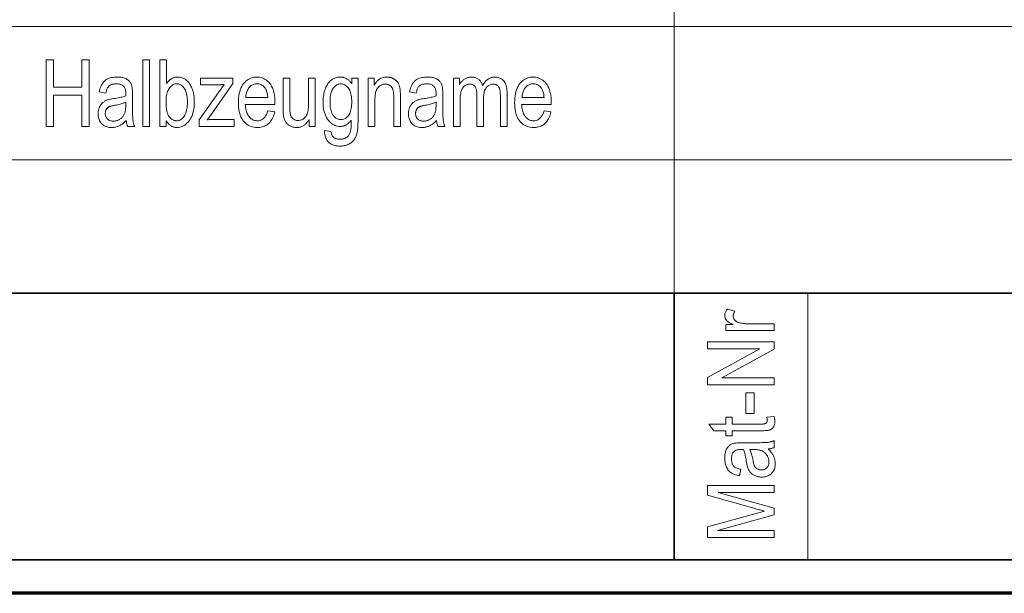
# Model space of a CAD drawing. Extents: x 5 to 2705, y 5 to 648.
# Tile 27 of 50: x 737 to 767, y 8 to 25. Entities that reach past the tile are written whole.
import ezdxf

# ---------------------------------------------------------------- set-up
doc = ezdxf.new("R2010")
doc.units = 0

msp = doc.modelspace()

# ---------------------------------------------------------------- linework, layer by layer
at = {"color": 7, "lineweight": 13}
for p, q in [((757, 45), (757, 17)), ((659, 25), (832, 25)), ((659, 21), (832, 21)), ((761, 17), (761, 9))]:
    msp.add_line(p, q, dxfattribs=at)
at = {"color": 7, "lineweight": 35}
for p, q in [((654, 17), (832, 17)), ((757, 17), (757, 9)), ((832, 9), (654, 9))]:
    msp.add_line(p, q, dxfattribs=at)
at = {"color": 7, "lineweight": 70}
msp.add_line((833, 8), (8, 8), dxfattribs=at)
at = {"color": 7, "lineweight": 13}
for points in [[(738.175964, 22.00614), (738.175964, 24.00614), (738.392883, 24.00614), (738.392883, 23.184856), (739.245544, 23.184856), (739.245544, 24.00614), (739.462463, 24.00614), (739.462463, 22.00614), (739.245544, 22.00614), (739.245544, 22.948841), (738.392883, 22.948841), (738.392883, 22.00614)], [(741.06958, 22.00614), (741.06958, 24.00614), (741.270142, 24.00614), (741.270142, 22.00614)], [(741.76947, 22.00614), (741.58252, 22.00614), (741.58252, 24.00614), (741.783081, 24.00614), (741.783081, 23.292633), (741.796082, 23.311781), (741.809387, 23.329933), (741.82312, 23.347088), (741.837097, 23.363247), (741.85144, 23.37841), (741.86615, 23.392578), (741.881226, 23.40575), (741.896606, 23.417927), (741.912292, 23.429108), (741.928406, 23.439291), (741.944824, 23.448494), (741.961609, 23.456726), (741.97876, 23.463991), (741.996277, 23.470287), (742.01416, 23.475615), (742.03241, 23.479973), (742.051025, 23.483364), (742.070068, 23.485785), (742.089417, 23.487238), (742.109131, 23.487722), (742.136719, 23.486891), (742.163818, 23.484394), (742.190369, 23.480232), (742.216431, 23.474407), (742.242004, 23.466917), (742.267029, 23.457764), (742.291565, 23.446945), (742.315613, 23.434462), (742.339172, 23.420315), (742.362183, 23.404503), (742.384521, 23.386999), (742.405945, 23.367777), (742.426453, 23.346836), (742.446045, 23.324175), (742.464722, 23.299795), (742.482483, 23.273697), (742.499268, 23.24588), (742.515198, 23.216345), (742.530212, 23.185089), (742.544312, 23.152115), (742.557312, 23.117559), (742.568909, 23.081556), (742.579102, 23.044107), (742.588013, 23.005213), (742.59552, 22.96487), (742.601624, 22.923084), (742.606384, 22.87985), (742.609802, 22.835171), (742.611877, 22.789045), (742.612549, 22.741474), (742.611023, 22.669489), (742.606384, 22.600874), (742.598694, 22.535627), (742.587891, 22.473753), (742.574036, 22.415247), (742.557068, 22.360109), (742.536987, 22.308344), (742.513916, 22.259947), (742.487671, 22.214918), (742.458374, 22.173262), (742.427063, 22.135286), (742.394653, 22.101311), (742.361206, 22.071331), (742.326782, 22.045349), (742.29126, 22.023363), (742.254761, 22.005375), (742.217163, 21.991385), (742.178528, 21.981392), (742.138916, 21.975397), (742.098206, 21.973398), (742.077698, 21.973936), (742.057617, 21.975554), (742.037903, 21.978247), (742.018677, 21.982019), (741.999817, 21.98687), (741.981445, 21.992798), (741.96344, 21.999804), (741.945862, 22.007887), (741.928711, 22.017048), (741.911987, 22.027287), (741.895752, 22.038589), (741.879883, 22.050941), (741.864502, 22.064346), (741.849548, 22.0788), (741.835083, 22.094305), (741.821045, 22.110861), (741.807495, 22.128466), (741.794373, 22.147121), (741.781677, 22.166828), (741.76947, 22.187586)], [(740.575745, 22.184856), (740.55542, 22.164366), (740.535034, 22.144913), (740.514404, 22.126495), (740.493652, 22.109114), (740.472717, 22.09277), (740.451599, 22.077463), (740.430359, 22.063192), (740.408936, 22.049959), (740.38739, 22.037764), (740.365601, 22.026604), (740.343689, 22.016495), (740.321655, 22.00745), (740.299377, 21.999468), (740.276978, 21.992552), (740.254456, 21.986698), (740.231689, 21.981911), (740.208801, 21.978186), (740.18573, 21.975525), (740.162537, 21.97393), (740.13916, 21.973398), (740.102783, 21.974516), (740.067932, 21.977873), (740.034607, 21.983465), (740.002747, 21.991297), (739.972351, 22.001366), (739.943542, 22.01367), (739.916138, 22.028214), (739.89032, 22.044994), (739.865967, 22.064011), (739.84314, 22.085266), (739.822144, 22.108418), (739.803345, 22.133125), (739.786743, 22.159388), (739.7724, 22.187204), (739.760254, 22.216576), (739.750305, 22.247503), (739.742554, 22.279987), (739.737, 22.314026), (739.733704, 22.349619), (739.732605, 22.386766), (739.733154, 22.411583), (739.73468, 22.435825), (739.737244, 22.459496), (739.740906, 22.482594), (739.745544, 22.505117), (739.751282, 22.527067), (739.757996, 22.548445), (739.765808, 22.56925), (739.774597, 22.589481), (739.784424, 22.60914), (739.795227, 22.62809), (739.806702, 22.646194), (739.81897, 22.663452), (739.832031, 22.679865), (739.845825, 22.695431), (739.860413, 22.71015), (739.875732, 22.724026), (739.891846, 22.737053), (739.908691, 22.749237), (739.926331, 22.760574), (739.945251, 22.771202), (739.966064, 22.781256), (739.988708, 22.790737), (740.013184, 22.799646), (740.039551, 22.807981), (740.067749, 22.815744), (740.097839, 22.822933), (740.129761, 22.82955), (740.163574, 22.835594), (740.199158, 22.841064), (740.247009, 22.848295), (740.292175, 22.855799), (740.334717, 22.863575), (740.374695, 22.871624), (740.411987, 22.879946), (740.446716, 22.88854), (740.478821, 22.897409), (740.50824, 22.906549), (740.535095, 22.915962), (740.559326, 22.925648), (740.56073, 22.988405), (740.560181, 23.017258), (740.558594, 23.044338), (740.555908, 23.069645), (740.552185, 23.09318), (740.547424, 23.114939), (740.541565, 23.134926), (740.534668, 23.153139), (740.526672, 23.169579), (740.517639, 23.184244), (740.507507, 23.197136), (740.491699, 23.213724), (740.474243, 23.228569), (740.455261, 23.241665), (740.43457, 23.253016), (740.412354, 23.262619), (740.388489, 23.270477), (740.363037, 23.27659), (740.335938, 23.280956), (740.307251, 23.283575), (740.276917, 23.284449), (740.249573, 23.283869), (740.223572, 23.282129), (740.199036, 23.27923), (740.175903, 23.275171), (740.154175, 23.269953), (740.13385, 23.263575), (740.11499, 23.256037), (740.097534, 23.247341), (740.081482, 23.237484), (740.066833, 23.226467), (740.053284, 23.213854), (740.040466, 23.199209), (740.028442, 23.182531), (740.01709, 23.16382), (740.00647, 23.143078), (739.996643, 23.1203), (739.987488, 23.095491), (739.979126, 23.068649), (739.971436, 23.039776), (739.964539, 23.008869), (739.766724, 23.041611), (739.776062, 23.087), (739.787109, 23.12985), (739.799866, 23.170164), (739.814392, 23.207941), (739.830688, 23.243179), (739.848633, 23.275881), (739.868347, 23.306044), (739.889832, 23.33367), (739.913025, 23.358759), (739.937927, 23.38131), (739.964844, 23.401529), (739.993958, 23.419619), (740.025269, 23.435581), (740.058838, 23.449413), (740.094666, 23.461119), (740.13269, 23.470695), (740.172913, 23.478146), (740.215332, 23.483465), (740.260071, 23.486658), (740.306946, 23.487722), (740.343506, 23.48702), (740.378479, 23.484913), (740.411865, 23.4814), (740.443604, 23.47648), (740.473755, 23.470158), (740.502258, 23.462429), (740.529175, 23.453295), (740.554504, 23.442757), (740.578186, 23.430813), (740.600281, 23.417463), (740.620789, 23.403076), (740.639709, 23.388023), (740.657043, 23.372299), (740.672852, 23.355907), (740.687073, 23.338848), (740.699707, 23.321119), (740.710815, 23.302723), (740.720337, 23.283657), (740.728271, 23.263924), (740.73468, 23.243521), (740.73999, 23.221828), (740.744751, 23.198227), (740.748901, 23.172716), (740.752563, 23.145294), (740.755615, 23.115963), (740.758118, 23.084721), (740.760132, 23.051569), (740.761475, 23.016508), (740.762329, 22.979536), (740.762634, 22.940655), (740.762634, 22.613234), (740.762756, 22.54702), (740.763123, 22.485893), (740.763794, 22.429857), (740.764709, 22.37891), (740.765869, 22.33305), (740.767273, 22.292278), (740.768982, 22.256598), (740.770935, 22.226004), (740.773132, 22.200499), (740.775574, 22.180082), (740.778442, 22.162258), (740.781799, 22.144529), (740.785645, 22.126898), (740.789978, 22.10936), (740.794861, 22.091917), (740.800232, 22.074572), (740.806091, 22.05732), (740.8125, 22.040165), (740.819336, 22.023104), (740.826721, 22.00614), (740.616638, 22.00614), (740.610596, 22.021433), (740.60498, 22.0373), (740.599792, 22.05374), (740.595032, 22.070751), (740.590698, 22.088337), (740.586853, 22.106495), (740.583435, 22.125225), (740.580383, 22.144529), (740.57782, 22.164408)], [(742.755798, 22.00614), (742.755798, 22.20532), (743.512939, 23.263985), (743.487366, 23.262428), (743.462402, 23.261038), (743.438049, 23.259809), (743.414307, 23.258745), (743.391174, 23.257845), (743.368713, 23.257109), (743.346863, 23.256535), (743.325684, 23.256126), (743.305115, 23.25588), (743.285156, 23.255798), (742.800842, 23.255798), (742.800842, 23.454981), (743.772156, 23.454981), (743.772156, 23.292633), (743.128235, 22.373125), (743.004089, 22.20532), (743.030945, 22.207655), (743.057434, 22.209742), (743.083679, 22.211582), (743.109497, 22.213179), (743.135071, 22.214529), (743.160278, 22.215635), (743.185181, 22.216494), (743.209717, 22.217108), (743.233948, 22.217476), (743.257874, 22.2176), (743.807617, 22.2176), (743.807617, 22.00614)], [(744.8172, 22.472715), (745.024536, 22.441338), (745.013367, 22.396091), (745.000488, 22.353125), (744.985901, 22.312435), (744.969666, 22.274025), (744.951721, 22.237892), (744.932129, 22.204039), (744.910889, 22.172462), (744.887939, 22.143166), (744.863281, 22.116146), (744.836975, 22.091406), (744.809204, 22.068985), (744.78009, 22.048923), (744.749695, 22.031221), (744.718018, 22.015881), (744.684998, 22.002899), (744.650757, 21.992279), (744.615173, 21.984018), (744.578308, 21.978117), (744.540161, 21.974577), (744.500671, 21.973398), (744.451172, 21.975315), (744.403564, 21.981064), (744.35791, 21.990648), (744.314148, 22.004066), (744.272339, 22.021317), (744.232422, 22.042402), (744.194458, 22.06732), (744.158447, 22.096071), (744.124268, 22.128656), (744.092102, 22.165075), (744.062378, 22.205111), (744.035828, 22.248541), (744.012451, 22.295368), (743.992126, 22.345594), (743.974915, 22.399216), (743.960876, 22.456236), (743.949951, 22.516651), (743.942139, 22.580465), (743.937439, 22.647675), (743.935852, 22.718281), (743.937439, 22.791534), (743.9422, 22.861229), (743.950073, 22.927361), (743.961121, 22.989933), (743.975281, 23.048943), (743.992615, 23.104393), (744.013062, 23.156282), (744.036743, 23.204613), (744.063538, 23.24938), (744.093445, 23.290586), (744.125793, 23.328043), (744.159851, 23.361555), (744.195557, 23.391127), (744.23291, 23.416754), (744.271973, 23.438438), (744.312744, 23.456181), (744.355164, 23.46998), (744.399292, 23.479837), (744.445068, 23.48575), (744.492493, 23.487722), (744.537842, 23.485785), (744.581665, 23.479973), (744.623962, 23.470287), (744.664734, 23.456726), (744.703979, 23.439291), (744.741638, 23.417982), (744.777832, 23.392797), (744.8125, 23.363739), (744.845642, 23.330805), (744.877197, 23.293999), (744.906494, 23.253521), (744.932739, 23.209578), (744.955811, 23.16217), (744.975891, 23.111298), (744.992859, 23.056959), (745.006714, 22.999155), (745.017517, 22.937885), (745.025208, 22.873152), (745.029846, 22.804953), (745.031372, 22.733288), (745.030029, 22.667805), (744.14325, 22.667805), (744.146606, 22.620165), (744.151733, 22.574926), (744.158569, 22.532087), (744.167236, 22.491652), (744.177673, 22.453615), (744.18988, 22.417982), (744.203918, 22.384748), (744.219666, 22.353916), (744.237183, 22.325485), (744.25647, 22.299456), (744.2771, 22.275867), (744.298584, 22.254763), (744.320984, 22.236139), (744.344238, 22.220001), (744.368347, 22.206345), (744.393372, 22.195171), (744.419189, 22.186481), (744.445923, 22.180273), (744.473572, 22.17655), (744.502075, 22.175308), (744.545959, 22.178282), (744.587097, 22.187204), (744.625549, 22.202074), (744.661194, 22.222893), (744.694092, 22.24966), (744.724182, 22.282375), (744.751587, 22.321037), (744.776184, 22.365648), (744.798096, 22.416208)], [(746.057312, 22.00614), (746.057312, 22.218964), (746.043152, 22.195021), (746.028503, 22.172306), (746.013367, 22.15082), (745.997681, 22.13056), (745.981567, 22.111528), (745.964966, 22.093725), (745.947876, 22.077148), (745.930237, 22.061802), (745.91217, 22.047682), (745.893616, 22.03479), (745.874512, 22.023125), (745.85498, 22.012688), (745.8349, 22.003479), (745.814331, 21.995499), (745.793335, 21.988745), (745.77179, 21.983221), (745.749756, 21.978922), (745.727234, 21.975853), (745.704285, 21.974012), (745.680786, 21.973398), (745.653076, 21.974155), (745.626221, 21.976427), (745.600159, 21.980211), (745.57489, 21.985512), (745.550476, 21.992327), (745.526855, 22.000656), (745.504089, 22.010498), (745.482117, 22.021856), (745.460999, 22.034727), (745.440674, 22.049114), (745.421387, 22.064659), (745.403442, 22.081011), (745.386841, 22.098166), (745.371582, 22.116127), (745.357605, 22.134892), (745.344971, 22.154461), (745.333679, 22.174837), (745.323669, 22.196016), (745.315002, 22.218002), (745.307617, 22.240791), (745.30127, 22.26483), (745.295593, 22.29056), (745.290588, 22.317982), (745.286255, 22.347095), (745.282593, 22.377899), (745.279541, 22.410397), (745.277222, 22.444584), (745.275574, 22.480465), (745.274536, 22.518036), (745.274231, 22.557299), (745.274231, 23.454981), (745.474731, 23.454981), (745.474731, 22.651434), (745.474976, 22.608166), (745.475647, 22.56786), (745.476807, 22.530512), (745.478394, 22.496126), (745.480408, 22.464701), (745.482849, 22.436235), (745.485779, 22.41073), (745.489197, 22.388186), (745.492981, 22.368603), (745.497253, 22.351978), (745.502136, 22.337135), (745.507812, 22.322893), (745.514221, 22.30925), (745.521362, 22.296207), (745.529358, 22.283766), (745.538025, 22.271925), (745.547485, 22.260683), (745.557739, 22.250042), (745.568726, 22.24), (745.580505, 22.23056), (745.592773, 22.221876), (745.605469, 22.214108), (745.618469, 22.207253), (745.631775, 22.201311), (745.645447, 22.196283), (745.659485, 22.192169), (745.673828, 22.188971), (745.688538, 22.186686), (745.703552, 22.185314), (745.718933, 22.184856), (745.747375, 22.186045), (745.774719, 22.189606), (745.801086, 22.195539), (745.826355, 22.203848), (745.850586, 22.214529), (745.87384, 22.227587), (745.895996, 22.243015), (745.917175, 22.260818), (745.937256, 22.280996), (745.95636, 22.303547), (745.971375, 22.325716), (745.984802, 22.351297), (745.996704, 22.380287), (746.006958, 22.412687), (746.015686, 22.4485), (746.022827, 22.487722), (746.02832, 22.530355), (746.032288, 22.576399), (746.034668, 22.625853), (746.035461, 22.678719), (746.035461, 23.454981), (746.237366, 23.454981), (746.237366, 22.00614)], [(746.514343, 21.886086), (746.710754, 21.850615), (746.71405, 21.828016), (746.718445, 21.806604), (746.723877, 21.786379), (746.730408, 21.76734), (746.738037, 21.749489), (746.746765, 21.732824), (746.756592, 21.717346), (746.767517, 21.703056), (746.779541, 21.689953), (746.792603, 21.678036), (746.806824, 21.667278), (746.822021, 21.657654), (746.838379, 21.649162), (746.855713, 21.641802), (746.874146, 21.635574), (746.893616, 21.630478), (746.914185, 21.626514), (746.935852, 21.623684), (746.958496, 21.621986), (746.982239, 21.62142), (747.008179, 21.622053), (747.03302, 21.623957), (747.056824, 21.627129), (747.079529, 21.631569), (747.101135, 21.63728), (747.121643, 21.644257), (747.141113, 21.652504), (747.159485, 21.66202), (747.176819, 21.672804), (747.193054, 21.684856), (747.208252, 21.698166), (747.222412, 21.712715), (747.235657, 21.728506), (747.247803, 21.745539), (747.259033, 21.763813), (747.269226, 21.783329), (747.278442, 21.804087), (747.286682, 21.826086), (747.293884, 21.849325), (747.30011, 21.873806), (747.303528, 21.890778), (747.306519, 21.911133), (747.309204, 21.934872), (747.311462, 21.961992), (747.313416, 21.992496), (747.315063, 22.026386), (747.316284, 22.063656), (747.317139, 22.104311), (747.317688, 22.14835), (747.317871, 22.195772), (747.304626, 22.177408), (747.291016, 22.159973), (747.2771, 22.143465), (747.262878, 22.127886), (747.248291, 22.113234), (747.233398, 22.09951), (747.218201, 22.086712), (747.202637, 22.074844), (747.186768, 22.063902), (747.170532, 22.053888), (747.153992, 22.044817), (747.137085, 22.036699), (747.119812, 22.029537), (747.102234, 22.023329), (747.084229, 22.018078), (747.065918, 22.013779), (747.047241, 22.010437), (747.028198, 22.008049), (747.00885, 22.006617), (746.989075, 22.00614), (746.947266, 22.00794), (746.90686, 22.013344), (746.86792, 22.022346), (746.830383, 22.034952), (746.794312, 22.051161), (746.759705, 22.070969), (746.726562, 22.094379), (746.694824, 22.121391), (746.664551, 22.152006), (746.635742, 22.186222), (746.605164, 22.229099), (746.57782, 22.27479), (746.55365, 22.323288), (746.532715, 22.374598), (746.515015, 22.428719), (746.500488, 22.485649), (746.489258, 22.545389), (746.481201, 22.607941), (746.476379, 22.673302), (746.474731, 22.741474), (746.475464, 22.787544), (746.4776, 22.832443), (746.48114, 22.876167), (746.486084, 22.918718), (746.492493, 22.960096), (746.500305, 23.000301), (746.509521, 23.039331), (746.520142, 23.07719), (746.532227, 23.113874), (746.545715, 23.149387), (746.560364, 23.183384), (746.575867, 23.215527), (746.592285, 23.245811), (746.609558, 23.274244), (746.627747, 23.300819), (746.64679, 23.325539), (746.666748, 23.348404), (746.687561, 23.369413), (746.70929, 23.388569), (746.731934, 23.405867), (746.755249, 23.421419), (746.779175, 23.435335), (746.803589, 23.447613), (746.828613, 23.458254), (746.854187, 23.467258), (746.88031, 23.474625), (746.907043, 23.480354), (746.934265, 23.484447), (746.962097, 23.486904), (746.990479, 23.487722), (747.011292, 23.487204), (747.031738, 23.485649), (747.051819, 23.483057), (747.071533, 23.479427), (747.090881, 23.474762), (747.109863, 23.469059), (747.128479, 23.46232), (747.146729, 23.454544), (747.164612, 23.44573), (747.182129, 23.435881), (747.19928, 23.424994), (747.216003, 23.413071), (747.2323, 23.40011), (747.248291, 23.386112), (747.263794, 23.371078), (747.278992, 23.355007), (747.293701, 23.3379), (747.308105, 23.319756), (747.322021, 23.300573), (747.335632, 23.280355), (747.335632, 23.454981), (747.521118, 23.454981), (747.521118, 22.202593), (747.52063, 22.137661), (747.518982, 22.076563), (747.516235, 22.019299), (747.51239, 21.965866), (747.507507, 21.916269), (747.501526, 21.870506), (747.494385, 21.828575), (747.486206, 21.790478), (747.476929, 21.756214), (747.466553, 21.725784), (747.454956, 21.697872), (747.441956, 21.67116), (747.427551, 21.645649), (747.411804, 21.621338), (747.394592, 21.598227), (747.376038, 21.576317), (747.356079, 21.555607), (747.334717, 21.536098), (747.312012, 21.51779), (747.287842, 21.500683), (747.262512, 21.485001), (747.236206, 21.47097), (747.208801, 21.458588), (747.180481, 21.447859), (747.151062, 21.43878), (747.120728, 21.431351), (747.089294, 21.425573), (747.056946, 21.421446), (747.023499, 21.41897), (746.989075, 21.418144), (746.944031, 21.419386), (746.901123, 21.423111), (746.860352, 21.429319), (746.821655, 21.438009), (746.785156, 21.449183), (746.750732, 21.462839), (746.718445, 21.478977), (746.688293, 21.497599), (746.660278, 21.518705), (746.634399, 21.542292), (746.61084, 21.568077), (746.589844, 21.595772), (746.571411, 21.625376), (746.555603, 21.656891), (746.542297, 21.690315), (746.531555, 21.725649), (746.523438, 21.762894), (746.517822, 21.802048), (746.514771, 21.843111)], [(747.826721, 22.00614), (747.826721, 23.454981), (748.008179, 23.454981), (748.008179, 23.248978), (748.021606, 23.272381), (748.035522, 23.294571), (748.05011, 23.315546), (748.065247, 23.335308), (748.080994, 23.353855), (748.097351, 23.371187), (748.114258, 23.387306), (748.131714, 23.40221), (748.149841, 23.415901), (748.168457, 23.428377), (748.187744, 23.439653), (748.20752, 23.449741), (748.227905, 23.458643), (748.24884, 23.466358), (748.270264, 23.472885), (748.292358, 23.478228), (748.314941, 23.482382), (748.338074, 23.485348), (748.361816, 23.487129), (748.386108, 23.487722), (748.405029, 23.487347), (748.423706, 23.486221), (748.442078, 23.484346), (748.460205, 23.48172), (748.478027, 23.478344), (748.495544, 23.474216), (748.512756, 23.469339), (748.529724, 23.463711), (748.546387, 23.457333), (748.562744, 23.450205), (748.578674, 23.442471), (748.593994, 23.434271), (748.608643, 23.425608), (748.622681, 23.416481), (748.636108, 23.406891), (748.648865, 23.396835), (748.661011, 23.386316), (748.672546, 23.375336), (748.683472, 23.363888), (748.693726, 23.351978), (748.70343, 23.339476), (748.712646, 23.326248), (748.721313, 23.3123), (748.729492, 23.297626), (748.737183, 23.28223), (748.744385, 23.266113), (748.751099, 23.249271), (748.757263, 23.231707), (748.762939, 23.213417), (748.768066, 23.194407), (748.772766, 23.173998), (748.776917, 23.151514), (748.780579, 23.126959), (748.783813, 23.100328), (748.786499, 23.071625), (748.788696, 23.040846), (748.790405, 23.007996), (748.791626, 22.97307), (748.792358, 22.936071), (748.792603, 22.896999), (748.792603, 22.00614), (748.590698, 22.00614), (748.590698, 22.887449), (748.590454, 22.918514), (748.589661, 22.947859), (748.588257, 22.975485), (748.586365, 23.001392), (748.583923, 23.025581), (748.580872, 23.04805), (748.577332, 23.0688), (748.573242, 23.087831), (748.568604, 23.105145), (748.563416, 23.120737), (748.557678, 23.135138), (748.55127, 23.148869), (748.544312, 23.16193), (748.536682, 23.174326), (748.528503, 23.18605), (748.519653, 23.197109), (748.510193, 23.207497), (748.500122, 23.217218), (748.489441, 23.226269), (748.478149, 23.234653), (748.46637, 23.2423), (748.454224, 23.249142), (748.441711, 23.255178), (748.428833, 23.26041), (748.415588, 23.264837), (748.401978, 23.268459), (748.388, 23.271276), (748.373596, 23.273289), (748.358887, 23.274496), (748.343811, 23.274899), (748.31543, 23.273821), (748.288269, 23.270588), (748.262329, 23.265198), (748.237488, 23.257654), (748.213867, 23.247953), (748.191406, 23.236099), (748.170105, 23.222088), (748.149963, 23.205921), (748.130981, 23.187599), (748.11322, 23.167122), (748.096924, 23.144026), (748.082275, 23.117846), (748.069397, 23.088581), (748.058228, 23.056236), (748.048767, 23.020805), (748.041016, 22.982292), (748.035034, 22.940697), (748.030701, 22.896017), (748.028137, 22.848255), (748.027283, 22.797409), (748.027283, 22.00614)], [(749.875854, 22.184856), (749.855591, 22.164366), (749.835144, 22.144913), (749.814514, 22.126495), (749.793762, 22.109114), (749.772827, 22.09277), (749.75177, 22.077463), (749.73053, 22.063192), (749.709106, 22.049959), (749.6875, 22.037764), (749.665771, 22.026604), (749.64386, 22.016495), (749.621765, 22.00745), (749.599548, 21.999468), (749.577148, 21.992552), (749.554565, 21.986698), (749.53186, 21.981911), (749.508972, 21.978186), (749.485901, 21.975525), (749.462646, 21.97393), (749.43927, 21.973398), (749.402954, 21.974516), (749.368103, 21.977873), (749.334717, 21.983465), (749.302856, 21.991297), (749.272522, 22.001366), (749.243652, 22.01367), (749.216309, 22.028214), (749.19043, 22.044994), (749.166077, 22.064011), (749.14325, 22.085266), (749.122253, 22.108418), (749.103455, 22.133125), (749.086914, 22.159388), (749.07251, 22.187204), (749.060364, 22.216576), (749.050415, 22.247503), (749.042664, 22.279987), (749.03717, 22.314026), (749.033875, 22.349619), (749.032715, 22.386766), (749.033264, 22.411583), (749.03479, 22.435825), (749.037415, 22.459496), (749.041016, 22.482594), (749.045715, 22.505117), (749.051392, 22.527067), (749.058167, 22.548445), (749.065918, 22.56925), (749.074707, 22.589481), (749.084595, 22.60914), (749.095337, 22.62809), (749.106873, 22.646194), (749.119141, 22.663452), (749.132141, 22.679865), (749.145996, 22.695431), (749.160522, 22.71015), (749.175903, 22.724026), (749.191956, 22.737053), (749.208862, 22.749237), (749.22644, 22.760574), (749.245422, 22.771202), (749.266174, 22.781256), (749.288818, 22.790737), (749.313354, 22.799646), (749.339722, 22.807981), (749.36792, 22.815744), (749.39801, 22.822933), (749.429932, 22.82955), (749.463684, 22.835594), (749.499329, 22.841064), (749.547119, 22.848295), (749.592285, 22.855799), (749.634888, 22.863575), (749.674805, 22.871624), (749.712158, 22.879946), (749.746826, 22.88854), (749.778931, 22.897409), (749.808411, 22.906549), (749.835266, 22.915962), (749.859497, 22.925648), (749.86084, 22.988405), (749.860291, 23.017258), (749.858704, 23.044338), (749.856079, 23.069645), (749.852356, 23.09318), (749.847534, 23.114939), (749.841675, 23.134926), (749.834778, 23.153139), (749.826782, 23.169579), (749.817749, 23.184244), (749.807617, 23.197136), (749.791809, 23.213724), (749.774414, 23.228569), (749.755371, 23.241665), (749.734741, 23.253016), (749.712463, 23.262619), (749.688599, 23.270477), (749.663147, 23.27659), (749.636047, 23.280956), (749.607361, 23.283575), (749.577087, 23.284449), (749.549683, 23.283869), (749.523682, 23.282129), (749.499146, 23.27923), (749.476013, 23.275171), (749.454285, 23.269953), (749.434021, 23.263575), (749.4151, 23.256037), (749.397644, 23.247341), (749.381592, 23.237484), (749.367004, 23.226467), (749.353455, 23.213854), (749.340637, 23.199209), (749.328552, 23.182531), (749.3172, 23.16382), (749.306641, 23.143078), (749.296753, 23.1203), (749.287598, 23.095491), (749.279236, 23.068649), (749.271606, 23.039776), (749.264648, 23.008869), (749.066833, 23.041611), (749.076172, 23.087), (749.087219, 23.12985), (749.100037, 23.170164), (749.114563, 23.207941), (749.130798, 23.243179), (749.148804, 23.275881), (749.168518, 23.306044), (749.189941, 23.33367), (749.213135, 23.358759), (749.238037, 23.38131), (749.264954, 23.401529), (749.294067, 23.419619), (749.325439, 23.435581), (749.359009, 23.449413), (749.394775, 23.461119), (749.4328, 23.470695), (749.473022, 23.478146), (749.515503, 23.483465), (749.560181, 23.486658), (749.607117, 23.487722), (749.643677, 23.48702), (749.67865, 23.484913), (749.711975, 23.4814), (749.743713, 23.47648), (749.773865, 23.470158), (749.802429, 23.462429), (749.829346, 23.453295), (749.854614, 23.442757), (749.878296, 23.430813), (749.900391, 23.417463), (749.920898, 23.403076), (749.939819, 23.388023), (749.957214, 23.372299), (749.972961, 23.355907), (749.987183, 23.338848), (749.999878, 23.321119), (750.010925, 23.302723), (750.020447, 23.283657), (750.028381, 23.263924), (750.03479, 23.243521), (750.0401, 23.221828), (750.044861, 23.198227), (750.049072, 23.172716), (750.052673, 23.145294), (750.055786, 23.115963), (750.058289, 23.084721), (750.060242, 23.051569), (750.061646, 23.016508), (750.0625, 22.979536), (750.062744, 22.940655), (750.062744, 22.613234), (750.062866, 22.54702), (750.063293, 22.485893), (750.063904, 22.429857), (750.064819, 22.37891), (750.065979, 22.33305), (750.067444, 22.292278), (750.069092, 22.256598), (750.071045, 22.226004), (750.073242, 22.200499), (750.075745, 22.180082), (750.078552, 22.162258), (750.081909, 22.144529), (750.085754, 22.126898), (750.090149, 22.10936), (750.094971, 22.091917), (750.100342, 22.074572), (750.106201, 22.05732), (750.11261, 22.040165), (750.119507, 22.023104), (750.126892, 22.00614), (749.916809, 22.00614), (749.910706, 22.021433), (749.90509, 22.0373), (749.899902, 22.05374), (749.895142, 22.070751), (749.890869, 22.088337), (749.886963, 22.106495), (749.883545, 22.125225), (749.880554, 22.144529), (749.877991, 22.164408)], [(750.37793, 22.00614), (750.37793, 23.454981), (750.557983, 23.454981), (750.557983, 23.251705), (750.570312, 23.273834), (750.583374, 23.294926), (750.597046, 23.31498), (750.61145, 23.333998), (750.626526, 23.351978), (750.642273, 23.368923), (750.658752, 23.38483), (750.675842, 23.3997), (750.693665, 23.413534), (750.712158, 23.426331), (750.73114, 23.437996), (750.750488, 23.448431), (750.770203, 23.45764), (750.790283, 23.465622), (750.81073, 23.472374), (750.831482, 23.4779), (750.8526, 23.482197), (750.874084, 23.485266), (750.895935, 23.487108), (750.918152, 23.487722), (750.942871, 23.487074), (750.966797, 23.48513), (750.989929, 23.48189), (751.012329, 23.477354), (751.033936, 23.471521), (751.054749, 23.464394), (751.074829, 23.455969), (751.094055, 23.446249), (751.112549, 23.435232), (751.13031, 23.42292), (751.147095, 23.409367), (751.162964, 23.394625), (751.177795, 23.378698), (751.19165, 23.361584), (751.204468, 23.343281), (751.216309, 23.323793), (751.227173, 23.303118), (751.237, 23.281256), (751.245911, 23.258207), (751.253723, 23.233971), (751.268127, 23.258711), (751.282959, 23.282183), (751.298218, 23.304386), (751.313904, 23.325321), (751.329956, 23.344986), (751.346497, 23.363384), (751.363403, 23.380512), (751.380798, 23.396372), (751.39856, 23.410963), (751.416809, 23.424284), (751.435425, 23.436338), (751.454407, 23.447123), (751.473816, 23.456638), (751.493591, 23.464884), (751.513794, 23.471863), (751.534424, 23.477571), (751.55542, 23.482014), (751.576782, 23.485186), (751.598572, 23.487087), (751.620728, 23.487722), (751.654114, 23.486563), (751.686035, 23.483084), (751.716553, 23.477285), (751.745605, 23.46917), (751.773193, 23.458733), (751.799316, 23.445976), (751.824036, 23.430901), (751.84729, 23.413507), (751.869141, 23.393793), (751.889465, 23.371761), (751.908142, 23.347176), (751.924866, 23.319809), (751.939575, 23.28966), (751.952332, 23.256727), (751.963135, 23.22101), (751.971985, 23.18251), (751.978882, 23.141228), (751.983765, 23.097162), (751.986755, 23.050314), (751.987732, 23.000683), (751.987732, 22.00614), (751.78717, 22.00614), (751.78717, 22.918827), (751.786926, 22.949024), (751.786255, 22.977409), (751.785156, 23.003977), (751.783569, 23.028732), (751.781555, 23.051672), (751.779053, 23.072798), (751.776123, 23.092108), (751.772766, 23.109606), (751.768921, 23.125286), (751.764648, 23.139154), (751.759888, 23.151821), (751.754517, 23.163902), (751.748657, 23.175396), (751.742188, 23.186304), (751.735168, 23.196625), (751.7276, 23.206358), (751.719421, 23.215506), (751.710754, 23.224066), (751.701477, 23.23204), (751.69165, 23.239428), (751.681458, 23.246166), (751.671021, 23.252197), (751.660278, 23.257517), (751.649353, 23.262129), (751.638123, 23.266031), (751.626709, 23.269222), (751.61499, 23.271706), (751.603027, 23.273479), (751.590881, 23.274544), (751.57843, 23.274899), (751.552979, 23.273869), (751.528503, 23.270779), (751.505005, 23.265629), (751.482422, 23.258419), (751.460754, 23.249147), (751.440125, 23.237818), (751.42041, 23.224428), (751.401611, 23.208977), (751.38385, 23.191467), (751.367004, 23.171898), (751.35144, 23.150116), (751.337524, 23.125977), (751.325256, 23.099476), (751.314575, 23.070614), (751.305603, 23.039394), (751.298218, 23.005812), (751.29248, 22.969872), (751.288391, 22.93157), (751.28595, 22.890907), (751.285156, 22.847885), (751.285156, 22.00614), (751.083191, 22.00614), (751.083191, 22.947477), (751.082642, 22.98243), (751.080994, 23.015253), (751.078247, 23.045948), (751.074402, 23.074516), (751.069397, 23.100956), (751.063354, 23.125267), (751.056152, 23.147449), (751.047852, 23.167503), (751.038452, 23.185431), (751.027954, 23.201229), (751.016479, 23.215225), (751.004211, 23.227749), (750.991089, 23.2388), (750.977112, 23.248377), (750.962341, 23.256481), (750.946655, 23.263111), (750.930237, 23.268269), (750.912903, 23.271952), (750.894836, 23.274162), (750.875854, 23.274899), (750.848877, 23.273787), (750.823059, 23.270451), (750.798401, 23.264891), (750.774902, 23.257109), (750.752563, 23.247101), (750.731384, 23.234871), (750.711365, 23.220417), (750.692505, 23.203739), (750.674805, 23.184837), (750.658264, 23.163712), (750.643066, 23.139639), (750.629517, 23.111897), (750.617554, 23.080484), (750.607178, 23.045403), (750.598389, 23.006651), (750.591187, 22.96423), (750.585632, 22.918139), (750.581665, 22.868378), (750.579224, 22.814945), (750.57843, 22.757845), (750.57843, 22.00614)], [(753.096863, 22.472715), (753.304199, 22.441338), (753.29303, 22.396091), (753.280151, 22.353125), (753.265564, 22.312435), (753.249329, 22.274025), (753.231384, 22.237892), (753.211792, 22.204039), (753.190552, 22.172462), (753.167603, 22.143166), (753.142944, 22.116146), (753.116638, 22.091406), (753.088867, 22.068985), (753.059753, 22.048923), (753.029358, 22.031221), (752.997681, 22.015881), (752.964722, 22.002899), (752.93042, 21.992279), (752.894836, 21.984018), (752.857971, 21.978117), (752.819824, 21.974577), (752.780334, 21.973398), (752.730835, 21.975315), (752.683228, 21.981064), (752.637573, 21.990648), (752.593811, 22.004066), (752.552002, 22.021317), (752.512085, 22.042402), (752.474121, 22.06732), (752.43811, 22.096071), (752.403992, 22.128656), (752.371765, 22.165075), (752.342102, 22.205111), (752.315552, 22.248541), (752.292114, 22.295368), (752.27179, 22.345594), (752.254578, 22.399216), (752.24054, 22.456236), (752.229614, 22.516651), (752.221802, 22.580465), (752.217102, 22.647675), (752.215576, 22.718281), (752.217102, 22.791534), (752.221863, 22.861229), (752.229736, 22.927361), (752.240784, 22.989933), (752.254944, 23.048943), (752.272278, 23.104393), (752.292786, 23.156282), (752.316406, 23.204613), (752.343201, 23.24938), (752.373108, 23.290586), (752.405457, 23.328043), (752.439514, 23.361555), (752.47522, 23.391127), (752.512634, 23.416754), (752.551697, 23.438438), (752.592407, 23.456181), (752.634827, 23.46998), (752.678955, 23.479837), (752.724731, 23.48575), (752.772156, 23.487722), (752.817505, 23.485785), (752.861328, 23.479973), (752.903625, 23.470287), (752.944397, 23.456726), (752.983643, 23.439291), (753.021362, 23.417982), (753.057495, 23.392797), (753.092163, 23.363739), (753.125305, 23.330805), (753.15686, 23.293999), (753.186157, 23.253521), (753.212402, 23.209578), (753.235535, 23.16217), (753.255554, 23.111298), (753.272522, 23.056959), (753.286377, 22.999155), (753.29718, 22.937885), (753.304871, 22.873152), (753.309509, 22.804953), (753.311035, 22.733288), (753.309692, 22.667805), (752.422913, 22.667805), (752.42627, 22.620165), (752.431396, 22.574926), (752.438293, 22.532087), (752.446899, 22.491652), (752.457397, 22.453615), (752.469604, 22.417982), (752.483582, 22.384748), (752.499329, 22.353916), (752.516846, 22.325485), (752.536133, 22.299456), (752.556763, 22.275867), (752.578308, 22.254763), (752.600647, 22.236139), (752.623901, 22.220001), (752.64801, 22.206345), (752.673035, 22.195171), (752.698853, 22.186481), (752.725647, 22.180273), (752.753235, 22.17655), (752.781738, 22.175308), (752.825623, 22.178282), (752.866821, 22.187204), (752.905212, 22.202074), (752.940857, 22.222893), (752.973755, 22.24966), (753.003845, 22.282375), (753.03125, 22.321037), (753.055908, 22.365648), (753.077759, 22.416208)], [(741.766724, 22.741474), (741.767151, 22.697586), (741.768372, 22.655962), (741.770386, 22.616604), (741.773254, 22.57951), (741.776917, 22.54468), (741.781433, 22.512115), (741.786743, 22.481815), (741.792908, 22.453779), (741.799866, 22.428009), (741.807617, 22.404503), (741.816162, 22.382662), (741.825378, 22.361883), (741.835266, 22.342171), (741.845825, 22.323521), (741.857117, 22.305935), (741.869019, 22.289413), (741.881653, 22.273956), (741.894958, 22.259563), (741.908936, 22.246235), (741.923584, 22.233971), (741.938782, 22.222824), (741.954285, 22.212852), (741.970093, 22.204052), (741.986267, 22.196426), (742.002747, 22.189974), (742.019531, 22.184694), (742.036682, 22.180588), (742.054138, 22.177654), (742.071899, 22.175894), (742.090027, 22.175308), (742.114563, 22.176706), (742.138611, 22.180901), (742.161987, 22.187893), (742.184875, 22.197681), (742.207214, 22.210266), (742.228943, 22.225649), (742.250122, 22.243828), (742.270752, 22.264803), (742.290833, 22.288574), (742.310364, 22.315144), (742.328613, 22.344496), (742.344971, 22.376617), (742.359436, 22.411509), (742.371948, 22.449169), (742.382507, 22.489597), (742.391174, 22.532797), (742.397888, 22.578766), (742.40271, 22.627504), (742.405579, 22.679012), (742.406555, 22.733288), (742.40564, 22.788799), (742.402832, 22.841284), (742.398193, 22.890738), (742.391724, 22.937162), (742.383362, 22.98056), (742.373169, 23.020927), (742.361084, 23.058268), (742.347168, 23.092579), (742.331421, 23.123861), (742.313782, 23.152115), (742.2948, 23.177517), (742.274963, 23.200247), (742.254333, 23.220301), (742.232788, 23.237682), (742.210449, 23.252388), (742.187256, 23.264421), (742.163208, 23.273779), (742.138306, 23.280464), (742.112549, 23.284475), (742.085938, 23.285812), (742.061401, 23.284414), (742.037354, 23.280218), (742.013855, 23.273228), (741.990906, 23.263439), (741.968445, 23.250853), (741.946533, 23.235472), (741.925171, 23.217293), (741.904358, 23.196318), (741.884033, 23.172544), (741.864258, 23.145977), (741.845703, 23.11676), (741.829163, 23.085049), (741.814514, 23.05084), (741.801819, 23.014133), (741.791077, 22.974932), (741.782349, 22.933233), (741.775513, 22.889038), (741.77063, 22.842346), (741.7677, 22.793159)], [(744.155518, 22.869715), (744.818542, 22.869715), (744.815308, 22.906412), (744.810974, 22.9412), (744.805603, 22.974079), (744.799133, 23.005049), (744.791626, 23.034107), (744.78302, 23.061256), (744.773376, 23.086494), (744.762695, 23.109823), (744.750916, 23.131243), (744.738037, 23.150751), (744.71814, 23.176413), (744.697205, 23.199373), (744.675171, 23.219633), (744.652039, 23.23719), (744.62793, 23.252047), (744.602661, 23.264202), (744.576355, 23.273657), (744.549011, 23.280411), (744.52063, 23.284462), (744.49115, 23.285812), (744.464539, 23.284687), (744.438721, 23.281311), (744.413635, 23.275682), (744.389404, 23.267805), (744.365967, 23.257675), (744.343323, 23.245295), (744.321411, 23.230661), (744.300354, 23.213779), (744.28009, 23.194647), (744.260559, 23.173262), (744.24231, 23.149967), (744.22583, 23.125103), (744.210999, 23.098671), (744.197937, 23.070669), (744.186584, 23.0411), (744.176941, 23.00996), (744.169006, 22.977251), (744.162781, 22.942974), (744.158264, 22.907129)], [(746.682129, 22.756481), (746.683044, 22.700996), (746.685913, 22.648596), (746.690613, 22.599277), (746.697205, 22.553043), (746.705688, 22.509892), (746.716003, 22.469824), (746.728271, 22.432838), (746.742371, 22.398937), (746.758362, 22.368118), (746.776245, 22.340384), (746.795532, 22.315498), (746.815613, 22.293234), (746.836548, 22.273588), (746.858337, 22.256563), (746.880981, 22.242157), (746.904419, 22.23037), (746.928772, 22.221201), (746.953918, 22.214653), (746.97998, 22.210724), (747.006836, 22.209414), (747.033691, 22.210697), (747.059753, 22.214544), (747.085022, 22.220955), (747.109436, 22.229933), (747.132996, 22.241474), (747.155823, 22.255581), (747.177734, 22.272251), (747.198914, 22.291487), (747.219238, 22.313288), (747.23877, 22.337654), (747.256897, 22.364817), (747.273132, 22.395008), (747.287476, 22.428226), (747.299866, 22.464476), (747.310364, 22.503752), (747.31897, 22.546059), (747.325623, 22.591393), (747.330444, 22.639755), (747.333313, 22.691147), (747.334229, 22.745567), (747.333252, 22.798738), (747.330322, 22.849113), (747.325378, 22.896692), (747.318542, 22.941475), (747.309692, 22.983459), (747.298889, 23.022648), (747.286133, 23.059038), (747.271362, 23.092634), (747.2547, 23.123432), (747.236023, 23.151434), (747.215942, 23.176706), (747.195007, 23.199318), (747.173279, 23.219271), (747.150696, 23.236563), (747.127197, 23.251194), (747.102905, 23.263166), (747.077759, 23.272476), (747.051758, 23.279127), (747.024963, 23.283117), (746.997253, 23.284449), (746.972473, 23.283117), (746.948303, 23.279127), (746.924744, 23.272476), (746.901794, 23.263166), (746.879456, 23.251194), (746.857727, 23.236563), (746.836609, 23.219271), (746.816101, 23.199318), (746.796204, 23.176706), (746.776917, 23.151434), (746.758911, 23.123541), (746.742798, 23.093071), (746.728577, 23.06002), (746.716248, 23.024393), (746.705811, 22.986187), (746.697327, 22.945402), (746.690674, 22.90204), (746.685913, 22.856098), (746.683105, 22.807579)], [(752.435181, 22.869715), (753.098206, 22.869715), (753.094971, 22.906412), (753.090637, 22.9412), (753.085266, 22.974079), (753.078796, 23.005049), (753.071289, 23.034107), (753.062683, 23.061256), (753.05304, 23.086494), (753.042358, 23.109823), (753.030579, 23.131243), (753.017761, 23.150751), (752.997803, 23.176413), (752.976868, 23.199373), (752.954834, 23.219633), (752.931763, 23.23719), (752.907593, 23.252047), (752.882324, 23.264202), (752.856079, 23.273657), (752.828735, 23.280411), (752.800293, 23.284462), (752.770813, 23.285812), (752.744202, 23.284687), (752.718384, 23.281311), (752.693359, 23.275682), (752.669067, 23.267805), (752.64563, 23.257675), (752.622986, 23.245295), (752.601135, 23.230661), (752.580017, 23.213779), (752.559753, 23.194647), (752.540222, 23.173262), (752.522034, 23.149967), (752.505493, 23.125103), (752.490662, 23.098671), (752.4776, 23.070669), (752.466248, 23.0411), (752.456604, 23.00996), (752.448669, 22.977251), (752.442444, 22.942974), (752.437988, 22.907129)], [(740.559326, 22.733288), (740.536194, 22.722538), (740.510803, 22.712116), (740.483337, 22.702019), (740.453674, 22.692251), (740.421875, 22.682812), (740.387939, 22.673698), (740.351807, 22.664911), (740.313538, 22.656454), (740.273132, 22.648323), (740.23053, 22.640518), (740.205933, 22.636091), (740.182861, 22.631542), (740.161316, 22.626869), (740.141296, 22.622074), (740.122803, 22.617157), (740.105835, 22.612116), (740.090393, 22.606951), (740.076477, 22.601665), (740.064087, 22.596256), (740.053223, 22.590723), (740.043335, 22.584898), (740.033936, 22.578609), (740.024963, 22.571856), (740.016418, 22.56464), (740.008362, 22.556959), (740.000732, 22.548813), (739.993591, 22.540205), (739.986877, 22.531134), (739.980591, 22.521597), (739.974731, 22.511597), (739.969421, 22.501207), (739.964722, 22.490505), (739.96051, 22.479488), (739.956848, 22.468159), (739.953796, 22.456514), (739.951294, 22.444557), (739.949341, 22.432285), (739.947937, 22.419701), (739.947083, 22.406801), (739.946777, 22.393589), (739.947449, 22.373268), (739.949341, 22.353779), (739.952576, 22.335123), (739.957031, 22.317299), (739.96283, 22.300308), (739.969849, 22.284147), (739.97821, 22.26882), (739.987854, 22.254326), (739.998718, 22.240662), (740.010925, 22.227831), (740.024231, 22.216038), (740.038513, 22.205484), (740.053833, 22.196175), (740.070068, 22.188105), (740.087341, 22.181276), (740.10553, 22.17569), (740.124756, 22.171345), (740.144958, 22.168242), (740.166138, 22.166378), (740.188293, 22.165758), (740.209595, 22.166317), (740.230591, 22.167995), (740.25116, 22.170792), (740.271301, 22.174707), (740.291077, 22.179741), (740.310486, 22.185894), (740.329468, 22.193165), (740.348022, 22.201555), (740.366272, 22.211065), (740.384033, 22.221693), (740.401184, 22.233253), (740.41748, 22.245567), (740.432861, 22.258629), (740.447327, 22.272442), (740.460938, 22.287006), (740.473694, 22.30232), (740.485535, 22.318384), (740.49646, 22.335197), (740.506531, 22.352764), (740.515686, 22.371078), (740.523987, 22.390621), (740.531433, 22.411869), (740.537964, 22.434824), (740.54364, 22.459482), (740.548401, 22.485846), (740.552368, 22.513916), (740.55542, 22.543692), (740.557617, 22.575171), (740.558899, 22.608356), (740.559326, 22.643248)], [(749.859497, 22.733288), (749.836304, 22.722538), (749.810974, 22.712116), (749.783508, 22.702019), (749.753845, 22.692251), (749.722046, 22.682812), (749.688049, 22.673698), (749.651978, 22.664911), (749.613708, 22.656454), (749.573303, 22.648323), (749.530701, 22.640518), (749.506104, 22.636091), (749.483032, 22.631542), (749.461426, 22.626869), (749.441406, 22.622074), (749.422913, 22.617157), (749.405945, 22.612116), (749.390503, 22.606951), (749.376587, 22.601665), (749.364197, 22.596256), (749.353333, 22.590723), (749.343445, 22.584898), (749.334045, 22.578609), (749.325073, 22.571856), (749.316589, 22.56464), (749.308472, 22.556959), (749.300903, 22.548813), (749.293701, 22.540205), (749.286987, 22.531134), (749.280701, 22.521597), (749.274902, 22.511597), (749.269592, 22.501207), (749.264832, 22.490505), (749.26062, 22.479488), (749.257019, 22.468159), (749.253906, 22.456514), (749.251404, 22.444557), (749.249451, 22.432285), (749.248047, 22.419701), (749.247192, 22.406801), (749.246948, 22.393589), (749.247559, 22.373268), (749.249512, 22.353779), (749.252686, 22.335123), (749.257202, 22.317299), (749.262939, 22.300308), (749.27002, 22.284147), (749.27832, 22.26882), (749.287964, 22.254326), (749.298889, 22.240662), (749.311035, 22.227831), (749.324341, 22.216038), (749.338684, 22.205484), (749.353943, 22.196175), (749.370178, 22.188105), (749.387451, 22.181276), (749.405701, 22.17569), (749.424866, 22.171345), (749.445068, 22.168242), (749.466248, 22.166378), (749.488403, 22.165758), (749.509766, 22.166317), (749.530701, 22.167995), (749.55127, 22.170792), (749.571472, 22.174707), (749.591248, 22.179741), (749.610596, 22.185894), (749.629578, 22.193165), (749.648193, 22.201555), (749.666382, 22.211065), (749.684204, 22.221693), (749.701355, 22.233253), (749.71759, 22.245567), (749.732971, 22.258629), (749.747498, 22.272442), (749.761108, 22.287006), (749.773804, 22.30232), (749.785645, 22.318384), (749.79657, 22.335197), (749.806641, 22.352764), (749.815796, 22.371078), (749.824097, 22.390621), (749.831543, 22.411869), (749.838074, 22.434824), (749.84375, 22.459482), (749.848572, 22.485846), (749.852478, 22.513916), (749.85553, 22.543692), (749.857727, 22.575171), (749.85907, 22.608356), (749.859497, 22.643248)], [(759.993835, 15.884038), (758.544983, 15.884038), (758.544983, 16.065483), (758.764648, 16.065483), (758.735107, 16.079285), (758.707642, 16.092852), (758.682251, 16.106186), (758.658875, 16.119289), (758.637573, 16.132162), (758.618347, 16.144802), (758.601196, 16.157209), (758.58606, 16.169386), (758.573059, 16.18133), (758.562073, 16.193043), (758.552612, 16.204781), (758.544128, 16.216808), (758.536682, 16.22912), (758.530151, 16.241718), (758.524719, 16.254604), (758.520203, 16.267776), (758.516724, 16.281235), (758.514221, 16.294979), (758.512756, 16.30901), (758.512268, 16.323328), (758.513062, 16.343561), (758.515442, 16.363874), (758.519348, 16.38427), (758.524902, 16.404747), (758.532043, 16.425306), (758.54071, 16.445948), (758.551025, 16.466671), (758.562866, 16.487476), (758.576355, 16.508362), (758.59137, 16.529331), (758.819214, 16.461119), (758.809082, 16.446152), (758.800049, 16.431269), (758.792053, 16.416466), (758.785156, 16.401745), (758.779297, 16.387108), (758.774536, 16.372551), (758.770813, 16.358076), (758.768127, 16.343683), (758.766541, 16.329372), (758.765991, 16.315144), (758.766479, 16.302429), (758.767822, 16.289932), (758.770081, 16.277653), (758.773193, 16.265594), (758.777283, 16.253752), (758.782227, 16.242128), (758.788086, 16.230722), (758.7948, 16.219536), (758.80249, 16.208567), (758.811035, 16.197817), (758.820374, 16.18749), (758.830444, 16.17779), (758.841248, 16.168716), (758.852722, 16.160273), (758.864929, 16.152454), (758.877808, 16.145266), (758.891418, 16.138704), (758.905762, 16.132769), (758.920776, 16.127462), (758.936523, 16.122784), (758.964844, 16.115524), (758.993469, 16.109032), (759.022461, 16.103302), (759.051819, 16.098335), (759.081482, 16.094133), (759.111572, 16.090694), (759.141968, 16.088022), (759.172729, 16.086113), (759.203857, 16.084965), (759.235291, 16.084583), (759.993835, 16.084583)], [(759.993835, 14.253752), (757.993835, 14.253752), (757.993835, 14.476126), (759.564087, 15.338335), (757.993835, 15.338335), (757.993835, 15.545702), (759.993835, 15.545702), (759.993835, 15.323328), (758.422241, 14.462482), (759.993835, 14.462482)], [(759.393555, 13.392906), (759.146606, 13.392906), (759.146606, 14.010914), (759.393555, 14.010914)], [(759.77417, 13.279673), (759.991089, 13.306957), (759.995239, 13.290477), (759.998962, 13.274324), (760.002258, 13.258499), (760.005066, 13.243001), (760.007507, 13.227831), (760.00946, 13.212988), (760.010986, 13.198472), (760.012085, 13.184284), (760.012695, 13.170423), (760.012939, 13.156889), (760.012512, 13.136289), (760.011292, 13.116507), (760.009216, 13.097544), (760.006287, 13.079399), (760.002502, 13.062074), (759.997986, 13.045566), (759.992554, 13.029877), (759.986328, 13.015007), (759.979248, 13.000955), (759.971313, 12.987721), (759.962708, 12.9753), (759.95343, 12.963683), (759.943604, 12.952871), (759.933105, 12.942865), (759.922058, 12.933662), (759.910339, 12.925266), (759.89801, 12.917674), (759.885132, 12.910887), (759.871582, 12.904904), (759.857422, 12.899727), (759.841492, 12.895191), (759.822754, 12.891132), (759.801147, 12.88755), (759.776672, 12.884447), (759.749268, 12.881821), (759.719055, 12.879673), (759.685974, 12.878001), (759.650024, 12.876807), (759.611206, 12.876091), (759.56958, 12.875853), (758.735962, 12.875853), (758.735962, 12.728513), (758.544983, 12.728513), (758.544983, 12.875853), (758.186218, 12.875853), (758.038879, 13.076398), (758.544983, 13.076398), (758.544983, 13.279673), (758.735962, 13.279673), (758.735962, 13.076398), (759.583191, 13.076398), (759.605835, 13.076575), (759.62677, 13.077107), (759.646118, 13.077994), (759.663757, 13.079236), (759.679688, 13.080832), (759.694031, 13.082783), (759.706665, 13.085089), (759.717651, 13.087749), (759.72699, 13.090764), (759.734619, 13.094133), (759.743958, 13.099768), (759.752319, 13.106302), (759.759705, 13.113738), (759.766052, 13.122073), (759.771484, 13.13131), (759.775879, 13.141446), (759.779297, 13.152483), (759.781799, 13.16442), (759.783264, 13.177258), (759.783752, 13.190996), (759.78363, 13.198021), (759.783386, 13.205457), (759.782898, 13.213302), (759.782227, 13.221555), (759.781372, 13.230218), (759.780273, 13.23929), (759.779053, 13.248772), (759.777649, 13.258663), (759.776001, 13.268963)], [(759.815125, 12.331514), (759.835632, 12.311241), (759.855042, 12.290805), (759.873474, 12.270205), (759.890869, 12.24944), (759.907227, 12.228513), (759.922485, 12.207421), (759.936768, 12.186166), (759.950012, 12.164747), (759.962219, 12.143165), (759.973389, 12.121418), (759.983459, 12.099508), (759.992554, 12.077435), (760.000488, 12.055198), (760.007446, 12.032797), (760.013306, 12.010232), (760.018066, 11.987503), (760.02179, 11.964611), (760.024475, 11.941555), (760.026062, 11.918335), (760.02655, 11.894952), (760.025452, 11.858595), (760.022095, 11.823738), (760.016479, 11.790381), (760.008667, 11.758526), (759.998596, 11.728171), (759.986328, 11.699318), (759.971741, 11.671965), (759.954956, 11.646111), (759.935974, 11.621759), (759.914734, 11.598908), (759.891541, 11.577912), (759.866821, 11.559127), (759.840576, 11.542551), (759.812744, 11.528185), (759.783386, 11.516029), (759.752441, 11.506084), (759.719971, 11.498349), (759.685974, 11.492824), (759.65033, 11.489509), (759.61322, 11.488403), (759.588379, 11.488922), (759.564148, 11.490478), (759.540466, 11.49307), (759.517395, 11.496698), (759.494873, 11.501364), (759.4729, 11.507067), (759.451538, 11.513806), (759.430725, 11.521583), (759.410522, 11.530396), (759.390808, 11.540245), (759.371887, 11.550996), (759.35376, 11.56251), (759.336548, 11.574788), (759.320129, 11.587831), (759.304565, 11.601637), (759.289795, 11.616207), (759.27594, 11.631541), (759.262939, 11.647639), (759.250732, 11.664501), (759.23938, 11.682128), (759.22876, 11.701064), (759.218689, 11.721855), (759.209229, 11.744502), (759.200317, 11.769004), (759.192017, 11.795362), (759.184204, 11.823574), (759.177063, 11.853642), (759.17041, 11.885566), (759.164368, 11.919345), (759.158936, 11.954979), (759.151672, 12.002783), (759.144165, 12.047967), (759.136414, 12.090532), (759.128357, 12.130477), (759.120056, 12.167803), (759.11145, 12.20251), (759.102539, 12.234597), (759.093445, 12.264065), (759.083984, 12.290914), (759.074341, 12.315144), (759.011597, 12.316507), (758.982727, 12.315975), (758.955627, 12.314379), (758.930359, 12.311719), (758.906799, 12.307995), (758.88501, 12.303205), (758.865051, 12.297353), (758.846863, 12.290436), (758.830383, 12.282455), (758.815735, 12.273411), (758.802856, 12.263302), (758.786255, 12.24749), (758.771423, 12.230068), (758.758301, 12.211037), (758.746948, 12.190395), (758.737366, 12.168144), (758.729492, 12.144283), (758.723389, 12.118813), (758.718994, 12.091732), (758.716431, 12.063042), (758.715515, 12.032742), (758.716125, 12.005347), (758.717834, 11.979372), (758.720764, 11.954816), (758.724792, 11.931678), (758.730042, 11.909959), (758.736389, 11.889659), (758.743958, 11.870777), (758.752625, 11.853315), (758.762512, 11.837271), (758.773499, 11.822646), (758.786133, 11.809099), (758.800781, 11.796289), (758.817444, 11.784215), (758.836182, 11.772879), (758.856873, 11.762278), (758.8797, 11.752415), (758.90448, 11.743288), (758.931335, 11.734898), (758.960205, 11.727244), (758.991089, 11.720327), (758.958374, 11.522511), (758.912964, 11.531835), (758.870117, 11.542892), (758.829834, 11.555681), (758.792053, 11.570204), (758.756775, 11.586459), (758.724121, 11.604447), (758.693909, 11.624167), (758.666321, 11.64562), (758.641235, 11.668806), (758.618652, 11.693724), (758.59845, 11.72062), (758.580383, 11.749741), (758.564392, 11.781084), (758.550537, 11.814651), (758.538879, 11.850443), (758.529297, 11.888458), (758.521851, 11.928698), (758.516479, 11.971159), (758.513306, 12.015845), (758.512268, 12.062756), (758.512939, 12.099331), (758.515076, 12.134297), (758.518555, 12.167653), (758.523499, 12.1994), (758.529846, 12.229536), (758.537537, 12.258062), (758.546692, 12.284979), (758.55719, 12.310287), (758.569153, 12.333983), (758.58252, 12.356071), (758.596924, 12.376569), (758.611938, 12.395497), (758.627686, 12.412858), (758.644043, 12.428649), (758.661133, 12.442871), (758.678833, 12.455524), (758.697266, 12.46661), (758.716309, 12.476126), (758.736023, 12.484072), (758.75647, 12.49045), (758.778137, 12.495764), (758.801758, 12.500518), (758.827271, 12.504713), (758.854675, 12.508349), (758.884033, 12.511425), (758.915283, 12.513943), (758.948425, 12.5159), (758.983459, 12.517299), (759.020447, 12.518137), (759.059326, 12.518417), (759.386719, 12.518417), (759.452942, 12.518547), (759.514099, 12.518935), (759.570129, 12.519584), (759.621094, 12.520491), (759.666931, 12.521657), (759.707703, 12.523083), (759.743408, 12.524768), (759.773987, 12.526712), (759.7995, 12.528915), (759.819885, 12.531378), (759.837708, 12.534222), (759.855469, 12.537571), (759.873108, 12.541426), (759.890625, 12.545784), (759.908081, 12.550648), (759.925415, 12.556016), (759.942627, 12.56189), (759.959839, 12.568267), (759.976868, 12.57515), (759.993835, 12.582537), (759.993835, 12.372442), (759.978516, 12.366385), (759.962646, 12.360764), (759.946228, 12.355579), (759.929199, 12.350832), (759.911621, 12.346521), (759.893494, 12.342647), (759.874756, 12.339209), (759.855469, 12.336207), (759.835571, 12.333643)], [(759.266663, 12.315144), (759.277466, 12.291965), (759.287842, 12.26663), (759.297974, 12.239141), (759.307739, 12.209496), (759.317139, 12.177694), (759.326294, 12.143738), (759.335083, 12.107626), (759.343506, 12.069359), (759.351624, 12.028935), (759.359436, 11.986357), (759.363892, 11.961746), (759.368408, 11.938663), (759.373108, 11.917108), (759.37793, 11.89708), (759.382812, 11.878581), (759.387878, 11.861609), (759.393005, 11.846167), (759.398315, 11.832251), (759.403748, 11.819863), (759.409241, 11.809004), (759.4151, 11.799133), (759.421387, 11.789713), (759.428101, 11.780744), (759.435364, 11.772223), (759.442993, 11.764154), (759.451172, 11.756535), (759.459778, 11.749365), (759.468872, 11.742646), (759.478394, 11.736378), (759.488403, 11.730559), (759.498779, 11.725245), (759.50946, 11.720491), (759.520508, 11.716296), (759.531799, 11.71266), (759.543457, 11.709583), (759.55542, 11.707067), (759.567688, 11.705109), (759.580261, 11.703711), (759.593201, 11.702871), (759.606384, 11.702592), (759.626709, 11.703233), (759.646179, 11.705156), (759.664856, 11.708363), (759.682678, 11.712851), (759.699646, 11.718622), (759.71582, 11.725676), (759.73114, 11.734011), (759.745667, 11.743629), (759.759338, 11.754529), (759.772156, 11.766712), (759.783936, 11.780027), (759.794495, 11.794325), (759.803772, 11.809604), (759.81189, 11.825866), (759.818726, 11.84311), (759.82428, 11.861337), (759.828613, 11.880546), (759.831726, 11.900736), (759.833618, 11.921909), (759.834229, 11.944065), (759.833679, 11.965423), (759.83197, 11.986384), (759.829163, 12.00695), (759.825256, 12.027122), (759.820251, 12.046896), (759.814087, 12.066276), (759.806824, 12.085258), (759.798401, 12.103848), (759.78894, 12.12204), (759.778259, 12.139836), (759.766724, 12.156992), (759.754395, 12.173261), (759.741333, 12.188643), (759.727539, 12.203137), (759.712952, 12.216746), (759.697632, 12.229467), (759.68158, 12.241302), (759.664795, 12.252251), (759.647217, 12.262312), (759.628906, 12.271486), (759.609375, 12.279781), (759.588135, 12.287203), (759.565125, 12.293752), (759.540466, 12.299427), (759.514099, 12.304229), (759.486084, 12.308158), (759.456299, 12.311214), (759.424805, 12.313396), (759.391602, 12.314707), (759.35675, 12.315144)], [(759.993835, 9.671214), (757.993835, 9.671214), (757.993835, 9.997272), (759.409912, 10.386085), (759.705994, 10.463847), (759.682861, 10.469877), (759.657776, 10.476507), (759.630737, 10.483738), (759.601624, 10.491569), (759.570557, 10.5), (759.537537, 10.509031), (759.502441, 10.518662), (759.465454, 10.528894), (759.426392, 10.539727), (759.385376, 10.551159), (757.993835, 10.944065), (757.993835, 11.236016), (759.993835, 11.236016), (759.993835, 11.027285), (758.319885, 11.027285), (759.993835, 10.549795), (759.993835, 10.354707), (758.29126, 9.879945), (759.993835, 9.879945)]]:
    msp.add_lwpolyline(points, close=True, dxfattribs=at)

doc.saveas('drawing.dxf')
